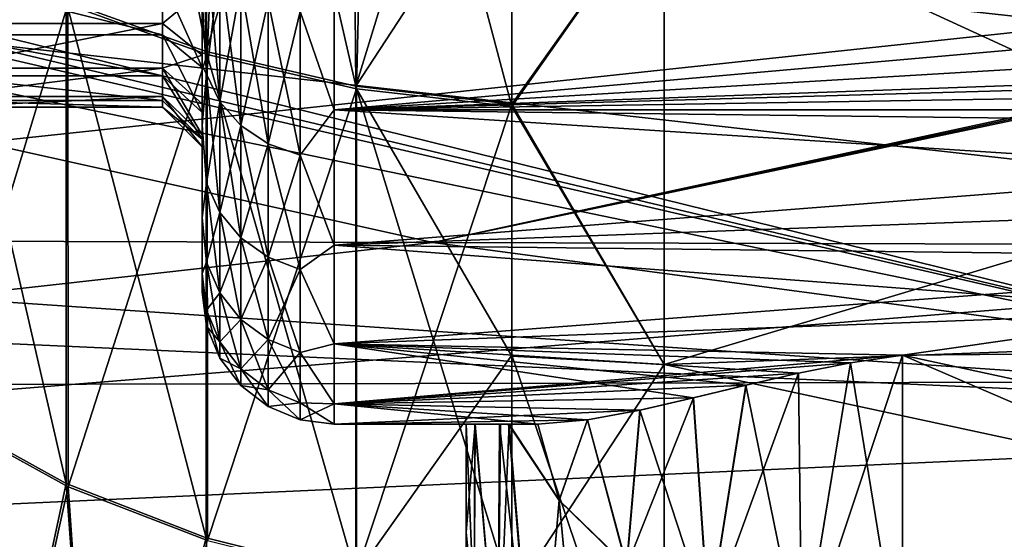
# Model space of a CAD drawing. Header units: metres. Extents: x -31 to 116, y -82 to 82.
# Tile 202 of 256: x -4.88 to 2.58, y -38.87 to -34.94. Entities that reach past the tile are written whole.
import ezdxf

# ---------------------------------------------------------------- set-up
doc = ezdxf.new("R2010")
doc.units = ezdxf.units.M
doc.layers.add('solid_80000000GA_10_1', color=7, linetype='CONTINUOUS')

msp = doc.modelspace()

# ---------------------------------------------------------------- linework, layer by layer
at = {"layer": 'solid_80000000GA_10_1'}
for points in [[(-15.115817, -25.28569, -5.203827), (-4.932014, -63.754135, -5.186461), (-4.043405, -63.447029, -5.248548)], [(-14.2, -25.336498, -5.247025), (-15.115817, -25.28569, -5.203827), (-4.043405, -63.447029, -5.248548)], [(-4.237373, -63.516899, 5.249361), (-14.709188, -25.31101, 5.240926), (-14.2, -25.336498, 5.247025)], [(-4.237373, -63.516899, 5.249361), (-4.887135, -63.739349, 5.193649), (-14.709188, -25.31101, 5.240926)], [(-3.592497, -63.278263, 5.215289), (-14.2, -25.336498, 5.247025), (-13.602382, -25.402636, 5.198022)], [(-3.592497, -63.278263, 5.215289), (-4.237373, -63.516899, 5.249361), (-14.2, -25.336498, 5.247025)], [(-14.2, -25.336498, -5.247025), (-4.043405, -63.447029, -5.248548), (-3.190397, -63.118511, -5.147477)], [(-13.655311, -25.393713, -5.204721), (-14.2, -25.336498, -5.247025), (-3.190397, -63.118511, -5.147477)], [(-13.037604, -25.530893, -5.09922), (-13.655311, -25.393713, -5.204721), (-3.190397, -63.118511, -5.147477)], [(-2.964308, -63.024097, 5.092755), (-13.602382, -25.402636, 5.198022), (-12.915688, -25.565849, 5.071377)], [(-2.964308, -63.024097, 5.092755), (-3.592497, -63.278263, 5.215289), (-13.602382, -25.402636, 5.198022)], [(-13.037604, -25.530893, -5.09922), (-3.190397, -63.118511, -5.147477), (-2.374493, -62.759918, -4.888916)], [(-12.327435, -25.766209, -4.904049), (-13.037604, -25.530893, -5.09922), (-2.374493, -62.759918, -4.888916)], [(-2.36405, -62.754951, 4.884449), (-12.915688, -25.565849, 5.071377), (-12.11904, -25.848278, 4.831406)], [(-2.36405, -62.754951, 4.884449), (-2.964308, -63.024097, 5.092755), (-12.915688, -25.565849, 5.071377)], [(-11.542784, -26.10084, -4.591586), (-12.327435, -25.766209, -4.904049), (-2.374493, -62.759918, -4.888916)], [(-1.802263, -62.471241, 4.594205), (-12.11904, -25.848278, 4.831406), (-11.255001, -26.239109, 4.44869)], [(-1.802263, -62.471241, 4.594205), (-2.36405, -62.754951, 4.884449), (-12.11904, -25.848278, 4.831406)], [(-11.542784, -26.10084, -4.591586), (-2.374493, -62.759918, -4.888916), (-1.636958, -62.380161, -4.487979)], [(-10.76293, -26.491352, -4.16375), (-11.542784, -26.10084, -4.591586), (-1.636958, -62.380161, -4.487979)], [(-1.28881, -62.173267, 4.226834), (-11.255001, -26.239109, 4.44869), (-10.436717, -26.668045, 3.942246)], [(-1.28881, -62.173267, 4.226834), (-1.802263, -62.471241, 4.594205), (-11.255001, -26.239109, 4.44869)], [(-10.76293, -26.491352, -4.16375), (-1.636958, -62.380161, -4.487979), (-0.982257, -61.969849, -3.946201)], [(-10.073257, -26.872604, -3.658596), (-10.76293, -26.491352, -4.16375), (-0.982257, -61.969849, -3.946201)], [(-0.832798, -61.86116, 3.787896), (-10.436717, -26.668045, 3.942246), (-9.750704, -27.060116, 3.366766)], [(-0.832798, -61.86116, 3.787896), (-1.28881, -62.173267, 4.226834), (-10.436717, -26.668045, 3.942246)], [(-10.073257, -26.872604, -3.658596), (-0.439484, -61.531879, -3.278738), (-9.508332, -27.204287, -3.116266)], [(-10.073257, -26.872604, -3.658596), (-0.982257, -61.969849, -3.946201), (-0.439484, -61.531879, -3.278738)], [(-0.442561, -61.534794, 3.283393), (-9.750704, -27.060116, 3.366766), (-9.214854, -27.382275, 2.765656)], [(-0.442561, -61.534794, 3.283393), (-0.832798, -61.86116, 3.787896), (-9.750704, -27.060116, 3.366766)], [(-0.036914, -61.075321, -2.516984), (-9.256079, -27.357077, -2.818626), (-9.508332, -27.204287, -3.116266)], [(-0.439484, -61.531879, -3.278738), (-0.036914, -61.075321, -2.516984), (-9.508332, -27.204287, -3.116266)], [(-0.036914, -61.075321, -2.516984), (-9.035298, -27.492895, -2.516984), (-9.256079, -27.357077, -2.818626)], [(-0.125883, -61.193806, 2.719572), (-9.214854, -27.382275, 2.765656), (-8.815616, -27.629824, 2.162234)], [(-0.125883, -61.193806, 2.719572), (-0.442561, -61.534794, 3.283393), (-9.214854, -27.382275, 2.765656)], [(0.118369, -60.821201, -2.073761), (-8.686381, -27.711149, -1.916149), (-9.035298, -27.492895, -2.516984)], [(0.118369, -60.821201, -2.073761), (-9.035298, -27.492895, -2.516984), (-0.036914, -61.075321, -2.516984)], [(0.098016, -60.859543, 2.141254), (-8.815616, -27.629824, 2.162234), (-8.533085, -27.808357, 1.566726)], [(0.098016, -60.859543, 2.141254), (-0.125883, -61.193806, 2.719572), (-8.815616, -27.629824, 2.162234)], [(0.262512, -60.444611, -1.400429), (-8.446557, -27.863533, -1.324931), (-8.686381, -27.711149, -1.916149)], [(0.209973, -60.614407, -1.706022), (0.262512, -60.444611, -1.400429), (-8.686381, -27.711149, -1.916149)], [(0.118369, -60.821201, -2.073761), (0.209973, -60.614407, -1.706022), (-8.686381, -27.711149, -1.916149)], [(0.274966, -60.390945, 1.303169), (-8.533085, -27.808357, 1.566726), (-8.349847, -27.925468, 0.981505)], [(0.216579, -60.596188, 1.67338), (0.098016, -60.859543, 2.141254), (-8.533085, -27.808357, 1.566726)], [(0.274966, -60.390945, 1.303169), (0.216579, -60.596188, 1.67338), (-8.533085, -27.808357, 1.566726)], [(0.308776, -60.088497, -0.746695), (-8.300277, -27.957335, -0.74353), (-8.446557, -27.863533, -1.324931)], [(0.30454, -60.185875, -0.927992), (0.308776, -60.088497, -0.746695), (-8.446557, -27.863533, -1.324931)], [(0.291009, -60.303665, -1.144297), (0.30454, -60.185875, -0.927992), (-8.446557, -27.863533, -1.324931)], [(0.262512, -60.444611, -1.400429), (0.291009, -60.303665, -1.144297), (-8.446557, -27.863533, -1.324931)], [(0.308246, -60.114761, 0.795914), (-8.349847, -27.925468, 0.981505), (-8.253585, -27.9874, 0.404528)], [(0.300204, -60.233345, 1.015459), (0.274966, -60.390945, 1.303169), (-8.349847, -27.925468, 0.981505)], [(0.308246, -60.114761, 0.795914), (0.300204, -60.233345, 1.015459), (-8.349847, -27.925468, 0.981505)], [(0.288753, -59.820297, -0.186045), (-8.237445, -27.99781, -0.168693), (-8.300277, -27.957335, -0.74353)], [(0.290743, -59.833084, -0.221743), (0.288753, -59.820297, -0.186045), (-8.300277, -27.957335, -0.74353)], [(0.294986, -59.862896, -0.295137), (0.290743, -59.833084, -0.221743), (-8.300277, -27.957335, -0.74353)], [(0.299473, -59.899887, -0.37684), (0.294986, -59.862896, -0.295137), (-8.300277, -27.957335, -0.74353)], [(0.303997, -59.947811, -0.475478), (0.299473, -59.899887, -0.37684), (-8.300277, -27.957335, -0.74353)], [(0.307677, -60.009861, -0.597236), (0.303997, -59.947811, -0.475478), (-8.300277, -27.957335, -0.74353)], [(0.308776, -60.088497, -0.746695), (0.307677, -60.009861, -0.597236), (-8.300277, -27.957335, -0.74353)], [(0.30026, -59.907253, 0.392433), (-8.253585, -27.9874, 0.404528), (-8.237445, -27.99781, -0.168693)], [(0.308111, -60.022118, 0.620805), (0.308246, -60.114761, 0.795914), (-8.253585, -27.9874, 0.404528)], [(0.30364, -59.943405, 0.466642), (0.308111, -60.022118, 0.620805), (-8.253585, -27.9874, 0.404528)], [(0.30026, -59.907253, 0.392433), (0.30364, -59.943405, 0.466642), (-8.253585, -27.9874, 0.404528)], [(0.296235, -59.872536, 0.317186), (0.30026, -59.907253, 0.392433), (-8.237445, -27.99781, -0.168693)], [(0.293254, -59.850292, 0.265393), (0.296235, -59.872536, 0.317186), (-8.237445, -27.99781, -0.168693)], [(0.290229, -59.829609, 0.212003), (0.293254, -59.850292, 0.265393), (-8.237445, -27.99781, -0.168693)], [(0.287233, -59.810951, 0.156916), (0.290229, -59.829609, 0.212003), (-8.237445, -27.99781, -0.168693)], [(0.285533, -59.80088, 0.120461), (0.287233, -59.810951, 0.156916), (-8.237445, -27.99781, -0.168693)], [(0.284129, -59.792816, 0.082672), (0.285533, -59.80088, 0.120461), (-8.237445, -27.99781, -0.168693)], [(0.283166, -59.787411, 0.043632), (0.284129, -59.792816, 0.082672), (-8.237445, -27.99781, -0.168693)], [(0.282783, -59.785282, 0.003692), (0.283166, -59.787411, 0.043632), (-8.237445, -27.99781, -0.168693)], [(0.283044, -59.786739, -0.036404), (0.282783, -59.785282, 0.003692), (-8.237445, -27.99781, -0.168693)], [(0.283917, -59.791615, -0.075673), (0.283044, -59.786739, -0.036404), (-8.237445, -27.99781, -0.168693)], [(0.285257, -59.799259, -0.113568), (0.283917, -59.791615, -0.075673), (-8.237445, -27.99781, -0.168693)], [(0.286903, -59.808956, -0.150187), (0.285257, -59.799259, -0.113568), (-8.237445, -27.99781, -0.168693)], [(0.288753, -59.820297, -0.186045), (0.286903, -59.808956, -0.150187), (-8.237445, -27.99781, -0.168693)], [(-4.515721, -34.819805, 38.457077), (-3.460422, -35.198578, 38.86499), (-4.271434, -30.995882, 41.947361)], [(-3.460422, -35.198578, 38.86499), (-3.284388, -31.296204, 42.323372), (-4.271434, -30.995882, 41.947361)], [(-3.46936, -35.17688, -38.879883), (-4.52804, -34.795551, -38.46891), (-3.536989, -31.209471, -42.256477)], [(-3.46936, -35.17688, -38.879883), (-3.536989, -31.209471, -42.256477), (-2.37068, -31.462328, -42.573303)], [(-3.460422, -35.198578, 38.86499), (-2.330204, -35.458687, 39.145111), (-3.284388, -31.296204, 42.323372)], [(-2.330204, -35.458687, 39.145111), (-2.237653, -31.503357, 42.582733), (-3.284388, -31.296204, 42.323372)], [(-2.334921, -35.438694, -39.162048), (-3.46936, -35.17688, -38.879883), (-2.37068, -31.462328, -42.573303)], [(-2.334921, -35.438694, -39.162048), (-2.37068, -31.462328, -42.573303), (-1.153668, -31.59239, -42.736267)], [(-2.330204, -35.458687, 39.145111), (-1.153668, -35.593552, 39.290348), (-2.237653, -31.503357, 42.582733)], [(-1.153668, -35.593552, 39.290348), (-1.153668, -33.635136, 41.042152), (-2.237653, -31.503357, 42.582733)], [(-2.334921, -35.438694, -39.162048), (-1.153668, -31.59239, -42.736267), (-1.153668, -33.629185, -41.047279)], [(-10.526022, -32.049675, 48.511665), (-31, -35.439476, 46.543457), (-3, -34.782406, 46.427238)], [(-29.5, -32.638508, 48.517162), (-1.452628, -34.758137, 46.41169), (-11.400091, -35.003899, 46.444225)], [(-10, -32.876621, -47.943977), (-11.400091, -35.003899, -46.444225), (-1.452628, -34.758137, -46.41169)], [(0, -33.947971, -40.904858), (7.241869, -33.415943, -40.863239), (7.241869, -35.381134, -39.107399)], [(7.241869, -35.381134, 39.107399), (7.241869, -33.415943, 40.863239), (0, -33.947971, 40.904858)], [(-2.334921, -35.438694, -39.162048), (-1.153668, -33.629185, -41.047279), (-1.153668, -35.57431, -39.308208)], [(-1.153668, -35.57431, -39.308208), (-1.153668, -33.629185, -41.047279), (0, -33.947971, -40.904858)], [(0, -33.947971, 40.904858), (-1.153668, -33.635136, 41.042152), (-1.153668, -35.593552, 39.290348)], [(-10.92837, -33.685806, -44.770519), (-1.452628, -34.758137, -46.41169), (-11.400091, -35.003899, -46.444225)], [(-10.92837, -33.685806, 44.770519), (-11.400091, -35.003899, 46.444225), (-1.452628, -34.758137, 46.41169)], [(-10, -34.063751, 50.000153), (5.595928, -37.675877, 47.434151), (5.595928, -33.960369, 50.161377)], [(-9.74174, -34.035763, -50.01952), (-9.500799, -33.953293, -50.075859), (5.595928, -37.675877, -47.434151)], [(-9.500799, -33.953293, -50.075859), (5.595928, -33.960369, -50.161377), (5.595928, -37.675877, -47.434151)], [(-1.153668, -35.57431, -39.308208), (0, -33.947971, -40.904858), (0, -37.547543, -37.547543)], [(0, -37.547543, 37.547543), (0, -33.947971, 40.904858), (-1.153668, -35.593552, 39.290348)], [(0, -33.947971, -40.904858), (7.241869, -35.381134, -39.107399), (7.241869, -37.279175, -37.279175)], [(0, -37.547543, -37.547543), (0, -33.947971, -40.904858), (7.241869, -37.279175, -37.279175)], [(7.241869, -35.381134, 39.107399), (0, -33.947971, 40.904858), (0, -37.547543, 37.547543)], [(-11.857142, -34.06332, -49.999401), (-10, -34.063751, -50.000153), (5.595928, -37.675877, -47.434151)], [(-11.857142, -37.711174, -47.308746), (-11.857142, -34.06332, -49.999401), (5.595928, -37.675877, -47.434151)], [(-10, -34.063751, 50.000153), (-11.857142, -37.711174, 47.308746), (5.595928, -37.675877, 47.434151)], [(-10, -34.063751, -50.000153), (-9.74174, -34.035763, -50.01952), (5.595928, -37.675877, -47.434151)], [(-5.483953, -34.30444, -37.939621), (-4.528472, -38.451118, -34.814316), (-5.484463, -37.921879, -34.322884)], [(-4.52804, -34.795551, -38.46891), (-4.528472, -38.451118, -34.814316), (-5.483953, -34.30444, -37.939621)], [(-12, -34.34156, -42.330925), (-1.752739, -36.623474, -44.961113), (8.5, -36.651878, -44.706783)], [(-12, -34.34156, -42.330925), (8.5, -36.651878, -44.706783), (8.5, -34.462162, -41.904076)], [(-12, -34.34156, -42.330925), (-12, -36.59473, -45.214851), (-1.752739, -36.623474, -44.961113)], [(-12, -34.34156, 42.330925), (8.509254, -34.403259, 41.828423), (-12, -36.59473, 45.214851)], [(-5.469395, -34.331955, 37.931694), (-5.468132, -37.949883, 34.314003), (-4.515721, -34.819805, 38.457077)], [(-3.465926, -34.312283, 31.68022), (-3.465926, -35.348499, 30.12941), (-3.5, -34.781982, 30.562044)], [(-3.465926, -35.348499, -30.12941), (-3.465926, -34.312283, -31.68022), (-3.5, -34.774456, -30.573751)], [(-3.365895, -35.557564, 30.250113), (-3.465926, -35.348499, 30.12941), (-3.465926, -34.312283, 31.68022)], [(-3.365895, -34.503803, 31.827179), (-3.365895, -35.557564, 30.250113), (-3.465926, -34.312283, 31.68022)], [(-3.365895, -34.503803, -31.827179), (-3.465926, -34.312283, -31.68022), (-3.465926, -35.348499, -30.12941)], [(-2.757807, -34.873482, 32.110844), (-2.5, -34.336243, 32.82291), (-2.5, -35.618801, 31.109612)], [(-2.757807, -34.873482, -32.110844), (-2.5, -35.618801, -31.109612), (-2.5, -34.336243, -32.82291)], [(9.042284, -35.617073, 31.112305), (-2.5, -35.618801, 31.109612), (-2.5, -34.336243, 32.82291)], [(9.204766, -35.428509, 31.398342), (9.042284, -35.617073, 31.112305), (-2.5, -34.336243, 32.82291)], [(9.294443, -35.281178, 31.612356), (9.204766, -35.428509, 31.398342), (-2.5, -34.336243, 32.82291)], [(9.339829, -35.190273, 31.740551), (9.294443, -35.281178, 31.612356), (-2.5, -34.336243, 32.82291)], [(9.451478, -34.894627, 32.138809), (9.339829, -35.190273, 31.740551), (-2.5, -34.336243, 32.82291)], [(-2.5, -34.336243, -32.82291), (-2.5, -35.618801, -31.109612), (9.534299, -34.552124, -32.568096)], [(8.509254, -34.403259, 41.828423), (-1.752739, -36.623474, 44.961113), (-12, -36.59473, 45.214851)], [(8.502323, -34.432541, 41.8661), (-1.752739, -36.623474, 44.961113), (8.509254, -34.403259, 41.828423)], [(8.502323, -34.432541, 41.8661), (8.5, -34.462162, 41.904076), (-1.752739, -36.623474, 44.961113)], [(-5.5, -34.96426, 20.619194), (-3.8, -34.96426, 20.619194), (-3.8, -34.519367, 20.147945)], [(-5.5, -34.519367, 20.147945), (-5.5, -34.96426, 20.619194), (-3.8, -34.519367, 20.147945)], [(-5.5, -34.96426, -24.380806), (-3.8, -34.96426, -24.380806), (-3.8, -34.519367, -24.852055)], [(-5.5, -34.519367, -24.852055), (-5.5, -34.96426, -24.380806), (-3.8, -34.519367, -24.852055)], [(-3.8, -34.519367, 20.147945), (-3.8, -34.96426, 20.619194), (-3.5, -34.715, 19.920553)], [(-3.8, -34.519367, -24.852055), (-3.8, -34.96426, -24.380806), (-3.5, -34.715, -25.079447)], [(-3.365895, -35.557564, -30.250113), (-3.365895, -34.503803, -31.827179), (-3.465926, -35.348499, -30.12941)], [(-3.206736, -35.737049, 30.353739), (-3.365895, -35.557564, 30.250113), (-3.365895, -34.503803, 31.827179)], [(-3.206736, -34.668224, 31.953344), (-3.206736, -35.737049, 30.353739), (-3.365895, -34.503803, 31.827179)], [(-3.206736, -34.668224, -31.953344), (-3.365895, -34.503803, -31.827179), (-3.365895, -35.557564, -30.250113)], [(8.5, -34.462162, 41.904076), (8.5, -36.651878, 44.706783), (-1.752739, -36.623474, 44.961113)], [(-2.5, -35.618801, -31.109612), (9.448356, -34.904922, -32.125397), (9.534299, -34.552124, -32.568096)], [(-5.5, -34.628086, 24.754162), (-3.8, -34.628086, 24.754162), (-3.8, -35.050251, 24.262447)], [(-5.5, -35.050251, 24.262447), (-5.5, -34.628086, 24.754162), (-3.8, -35.050251, 24.262447)], [(-5.5, -34.628086, -20.245838), (-3.8, -34.628086, -20.245838), (-3.8, -35.050251, -20.737553)], [(-5.5, -35.050251, -20.737553), (-5.5, -34.628086, -20.245838), (-3.8, -35.050251, -20.737553)], [(-3.8, -34.628086, 24.754162), (-3.5, -34.833714, 24.97258), (-3.5, -35.29689, 24.43321)], [(-3.8, -35.050251, 24.262447), (-3.8, -34.628086, 24.754162), (-3.5, -35.29689, 24.43321)], [(-3.8, -34.628086, -20.245838), (-3.5, -34.833714, -20.02742), (-3.5, -35.29689, -20.56679)], [(-3.8, -35.050251, -20.737553), (-3.8, -34.628086, -20.245838), (-3.5, -35.29689, -20.56679)], [(-3.206736, -35.737049, -30.353739), (-3.206736, -34.668224, -31.953344), (-3.365895, -35.557564, -30.250113)], [(-2.99932, -35.874695, 30.433208), (-3.206736, -35.737049, 30.353739), (-3.206736, -34.668224, 31.953344)], [(-2.99932, -34.794323, 32.050102), (-2.99932, -35.874695, 30.433208), (-3.206736, -34.668224, 31.953344)], [(-2.99932, -34.794323, -32.050102), (-3.206736, -34.668224, -31.953344), (-3.206736, -35.737049, -30.353739)], [(-3.8, -34.96426, 20.619194), (-3.5, -35.203133, 20.437695), (-3.5, -34.715, 19.920553)], [(-3.8, -34.96426, -24.380806), (-3.5, -35.203133, -24.562305), (-3.5, -34.715, -25.079447)], [(-3.5, -34.715, -25.079447), (-3.5, -35.203133, -24.562305), (-3.5, -34.774456, -30.573751)], [(-3.5, -34.833714, -20.02742), (-3.5, -34.715, 19.920553), (-3.5, -35.203133, 20.437695)], [(-31, -35.439476, 46.543457), (-8.000648, -34.905987, 46.443638), (-3, -34.782406, 46.427238)], [(-4.515721, -34.819805, 38.457077), (-5.468132, -37.949883, 34.314003), (-4.514653, -38.475124, 34.801357)], [(-4.52804, -34.795551, -38.46891), (-3.469673, -38.862053, -35.195892), (-4.528472, -38.451118, -34.814316)], [(-3.46936, -35.17688, -38.879883), (-3.469673, -38.862053, -35.195892), (-4.52804, -34.795551, -38.46891)], [(-4.515721, -34.819805, 38.457077), (-4.514653, -38.475124, 34.801357), (-3.460422, -35.198578, 38.86499)], [(-3.465926, -35.348499, -30.12941), (-3.5, -34.774456, -30.573751), (-3.5, -35.286175, -29.711914)], [(-3.5, -35.203133, -24.562305), (-3.5, -35.286175, -29.711914), (-3.5, -34.774456, -30.573751)], [(-3.465926, -35.348499, 30.12941), (-3.5, -35.738197, 28.808289), (-3.5, -34.781982, 30.562044)], [(-3.5, -34.833714, 24.97258), (-3.5, -34.781982, 30.562044), (-3.5, -35.738197, 28.808289)], [(-2.99932, -35.874695, -30.433208), (-2.99932, -34.794323, -32.050102), (-3.206736, -35.737049, -30.353739)], [(-2.99932, -34.794323, 32.050102), (-2.757807, -34.873482, 32.110844), (-2.757807, -35.961105, 30.483099)], [(-2.99932, -34.794323, 32.050102), (-2.757807, -35.961105, 30.483099), (-2.99932, -35.874695, 30.433208)], [(-2.99932, -35.874695, -30.433208), (-2.757807, -34.873482, -32.110844), (-2.99932, -34.794323, -32.050102)], [(-3.5, -35.29689, 24.43321), (-3.5, -34.833714, 24.97258), (-3.5, -35.738197, 28.808289)], [(-3.5, -35.29689, -20.56679), (-3.5, -34.833714, -20.02742), (-3.5, -35.203133, 20.437695)], [(-2.99932, -35.874695, -30.433208), (-2.757807, -35.961105, -30.483099), (-2.757807, -34.873482, -32.110844)], [(-2.757807, -35.961105, 30.483099), (-2.757807, -34.873482, 32.110844), (-2.5, -35.618801, 31.109612)], [(-2.757807, -34.873482, -32.110844), (-2.757807, -35.961105, -30.483099), (-2.5, -35.618801, -31.109612)], [(-2.5, -35.618801, -31.109612), (9.338359, -35.19347, -31.73609), (9.448356, -34.904922, -32.125397)], [(-5.5, -35.301449, 21.172642), (-3.8, -35.301449, 21.172642), (-3.8, -34.96426, 20.619194)], [(-5.5, -34.96426, 20.619194), (-5.5, -35.301449, 21.172642), (-3.8, -34.96426, 20.619194)], [(-5.5, -35.301449, -23.827358), (-3.8, -35.301449, -23.827358), (-3.8, -34.96426, -24.380806)], [(-5.5, -34.96426, -24.380806), (-5.5, -35.301449, -23.827358), (-3.8, -34.96426, -24.380806)], [(-3.8, -34.96426, 20.619194), (-3.8, -35.301449, 21.172642), (-3.5, -35.203133, 20.437695)], [(-3.8, -34.96426, -24.380806), (-3.8, -35.301449, -23.827358), (-3.5, -35.203133, -24.562305)], [(-5.5, -35.050251, 24.262447), (-3.8, -35.050251, 24.262447), (-3.8, -35.360954, 23.693707)], [(-5.5, -35.360954, 23.693707), (-5.5, -35.050251, 24.262447), (-3.8, -35.360954, 23.693707)], [(-5.5, -35.050251, -20.737553), (-3.8, -35.050251, -20.737553), (-3.8, -35.360954, -21.306293)], [(-5.5, -35.360954, -21.306293), (-5.5, -35.050251, -20.737553), (-3.8, -35.360954, -21.306293)], [(-3.8, -35.050251, 24.262447), (-3.5, -35.29689, 24.43321), (-3.5, -35.637741, 23.809364)], [(-3.8, -35.360954, 23.693707), (-3.8, -35.050251, 24.262447), (-3.5, -35.637741, 23.809364)], [(-3.8, -35.050251, -20.737553), (-3.5, -35.29689, -20.56679), (-3.5, -35.637741, -21.190636)], [(-3.8, -35.360954, -21.306293), (-3.8, -35.050251, -20.737553), (-3.5, -35.637741, -21.190636)], [(-3.460422, -35.198578, 38.86499), (-4.514653, -38.475124, 34.801357), (-3.459647, -38.882927, 35.179745)], [(-3.8, -35.301449, 21.172642), (-3.5, -35.572418, 21.043974), (-3.5, -35.203133, 20.437695)], [(-3.8, -35.301449, -23.827358), (-3.5, -35.572418, -23.956026), (-3.5, -35.203133, -24.562305)], [(-3.5, -35.203133, -24.562305), (-3.5, -35.572418, -23.956026), (-3.5, -35.286175, -29.711914)], [(-3.5, -35.29689, -20.56679), (-3.5, -35.203133, 20.437695), (-3.5, -35.572418, 21.043974)], [(-3.46936, -35.17688, -38.879883), (-2.335087, -39.144188, -35.457874), (-3.469673, -38.862053, -35.195892)], [(-2.334921, -35.438694, -39.162048), (-2.335087, -39.144188, -35.457874), (-3.46936, -35.17688, -38.879883)], [(-3.460422, -35.198578, 38.86499), (-3.459647, -38.882927, 35.179745), (-2.330204, -35.458687, 39.145111)], [(-2.5, -35.618801, -31.109612), (9.294472, -35.281094, -31.612474), (9.338359, -35.19347, -31.73609)], [(-5.5, -35.516205, 21.784101), (-3.8, -35.516205, 21.784101), (-3.8, -35.301449, 21.172642)], [(-5.5, -35.301449, 21.172642), (-5.5, -35.516205, 21.784101), (-3.8, -35.301449, 21.172642)], [(-5.5, -35.516205, -23.215899), (-3.8, -35.516205, -23.215899), (-3.8, -35.301449, -23.827358)], [(-5.5, -35.301449, -23.827358), (-5.5, -35.516205, -23.215899), (-3.8, -35.301449, -23.827358)], [(-3.8, -35.301449, 21.172642), (-3.5, -35.808044, 21.71463), (-3.5, -35.572418, 21.043974)], [(-3.8, -35.301449, 21.172642), (-3.8, -35.516205, 21.784101), (-3.5, -35.808044, 21.71463)], [(-3.8, -35.301449, -23.827358), (-3.5, -35.808044, -23.28537), (-3.5, -35.572418, -23.956026)], [(-3.8, -35.301449, -23.827358), (-3.8, -35.516205, -23.215899), (-3.5, -35.808044, -23.28537)], [(-3.465926, -35.348499, -30.12941), (-3.5, -35.286175, -29.711914), (-3.5, -35.734997, -28.815287)], [(-3.5, -35.572418, -23.956026), (-3.5, -35.734997, -28.815287), (-3.5, -35.286175, -29.711914)], [(-3.5, -35.637741, 23.809364), (-3.5, -35.29689, 24.43321), (-3.5, -35.738197, 28.808289)], [(-3.5, -35.637741, -21.190636), (-3.5, -35.29689, -20.56679), (-3.5, -35.572418, 21.043974)], [(-3.465926, -35.348499, 30.12941), (-3.465926, -36.173431, 28.456614), (-3.5, -35.738197, 28.808289)], [(-3.465926, -36.173431, -28.456614), (-3.465926, -35.348499, -30.12941), (-3.5, -35.734997, -28.815287)], [(-3.365895, -36.396461, 28.548996), (-3.465926, -36.173431, 28.456614), (-3.465926, -35.348499, 30.12941)], [(-3.365895, -35.557564, 30.250113), (-3.365895, -36.396461, 28.548996), (-3.465926, -35.348499, 30.12941)], [(-3.365895, -35.557564, -30.250113), (-3.465926, -35.348499, -30.12941), (-3.465926, -36.173431, -28.456614)], [(-2.5, -35.618801, -31.109612), (9.204894, -35.427719, -31.399515), (9.294472, -35.281094, -31.612474)], [(-5.5, -35.360954, 23.693707), (-3.8, -35.360954, 23.693707), (-3.8, -35.546623, 23.072796)], [(-5.5, -35.546623, 23.072796), (-5.5, -35.360954, 23.693707), (-3.8, -35.546623, 23.072796)], [(-5.5, -35.360954, -21.306293), (-3.8, -35.360954, -21.306293), (-3.8, -35.546623, -21.927204)], [(-5.5, -35.546623, -21.927204), (-5.5, -35.360954, -21.306293), (-3.8, -35.546623, -21.927204)], [(-3.8, -35.360954, 23.693707), (-3.5, -35.637741, 23.809364), (-3.5, -35.841629, 23.127199)], [(-3.8, -35.546623, 23.072796), (-3.8, -35.360954, 23.693707), (-3.5, -35.841629, 23.127199)], [(-3.8, -35.360954, -21.306293), (-3.5, -35.637741, -21.190636), (-3.5, -35.841629, -21.872801)], [(-3.8, -35.546623, -21.927204), (-3.8, -35.360954, -21.306293), (-3.5, -35.841629, -21.872801)], [(7.241869, -37.279175, 37.279175), (7.241869, -35.381134, 39.107399), (0, -37.547543, 37.547543)], [(-2.330204, -35.458687, 39.145111), (-3.459647, -38.882927, 35.179745), (-2.329795, -39.162975, 35.439594)], [(-2.5, -35.618801, -31.109612), (9.044375, -35.615055, -31.115438), (9.204894, -35.427719, -31.399515)], [(-2.334921, -35.438694, -39.162048), (-1.153668, -35.57431, -39.308208), (-2.335087, -39.144188, -35.457874)], [(-2.330204, -35.458687, 39.145111), (-2.329795, -39.162975, 35.439594), (-1.153668, -39.308186, 35.574333)], [(-1.153668, -37.485443, 37.4669), (-2.330204, -35.458687, 39.145111), (-1.153668, -39.308186, 35.574333)], [(-1.153668, -37.485443, 37.4669), (-1.153668, -35.593552, 39.290348), (-2.330204, -35.458687, 39.145111)], [(-5.5, -35.599136, 22.426851), (-3.8, -35.599136, 22.426851), (-3.8, -35.516205, 21.784101)], [(-5.5, -35.516205, 21.784101), (-5.5, -35.599136, 22.426851), (-3.8, -35.516205, 21.784101)], [(-5.5, -35.599136, -22.573149), (-3.8, -35.599136, -22.573149), (-3.8, -35.516205, -23.215899)], [(-5.5, -35.516205, -23.215899), (-5.5, -35.599136, -22.573149), (-3.8, -35.516205, -23.215899)], [(-5.5, -35.546623, 23.072796), (-3.8, -35.546623, 23.072796), (-3.8, -35.599136, 22.426851)], [(-5.5, -35.599136, 22.426851), (-5.5, -35.546623, 23.072796), (-3.8, -35.599136, 22.426851)], [(-5.5, -35.546623, -21.927204), (-3.8, -35.546623, -21.927204), (-3.8, -35.599136, -22.573149)], [(-5.5, -35.599136, -22.573149), (-5.5, -35.546623, -21.927204), (-3.8, -35.599136, -22.573149)], [(-3.8, -35.516205, 21.784101), (-3.5, -35.899025, 22.419247), (-3.5, -35.808044, 21.71463)], [(-3.8, -35.516205, 21.784101), (-3.8, -35.599136, 22.426851), (-3.5, -35.899025, 22.419247)], [(-3.8, -35.516205, -23.215899), (-3.5, -35.899025, -22.580753), (-3.5, -35.808044, -23.28537)], [(-3.8, -35.516205, -23.215899), (-3.8, -35.599136, -22.573149), (-3.5, -35.899025, -22.580753)], [(-3.8, -35.599136, 22.426851), (-3.8, -35.546623, 23.072796), (-3.5, -35.841629, 23.127199)], [(-3.8, -35.599136, -22.573149), (-3.8, -35.546623, -21.927204), (-3.5, -35.841629, -21.872801)], [(-3.5, -35.572418, -23.956026), (-3.5, -35.808044, -23.28537), (-3.5, -35.734997, -28.815287)], [(-3.5, -35.637741, -21.190636), (-3.5, -35.572418, 21.043974), (-3.5, -35.808044, 21.71463)], [(-3.365895, -36.396461, -28.548996), (-3.365895, -35.557564, -30.250113), (-3.465926, -36.173431, -28.456614)], [(-3.206736, -36.587936, 28.628307), (-3.365895, -36.396461, 28.548996), (-3.365895, -35.557564, 30.250113)], [(-3.206736, -35.737049, 30.353739), (-3.206736, -36.587936, 28.628307), (-3.365895, -35.557564, 30.250113)], [(-3.206736, -35.737049, -30.353739), (-3.365895, -35.557564, -30.250113), (-3.365895, -36.396461, -28.548996)], [(-2.335087, -39.144188, -35.457874), (-1.153668, -35.57431, -39.308208), (-1.153668, -37.476173, -37.476173)], [(-1.153668, -37.476173, -37.476173), (-1.153668, -35.57431, -39.308208), (0, -37.547543, -37.547543)], [(-3.8, -35.599136, 22.426851), (-3.5, -35.841629, 23.127199), (-3.5, -35.899025, 22.419247)], [(-3.8, -35.599136, -22.573149), (-3.5, -35.841629, -21.872801), (-3.5, -35.899025, -22.580753)], [(-3.5, -35.841629, 23.127199), (-3.5, -35.637741, 23.809364), (-3.5, -35.738197, 28.808289)], [(-3.5, -35.841629, -21.872801), (-3.5, -35.637741, -21.190636), (-3.5, -35.808044, 21.71463)], [(-2.757807, -35.961105, 30.483099), (-2.5, -35.618801, 31.109612), (-2.5, -36.644482, 29.231226)], [(-2.757807, -35.961105, -30.483099), (-2.5, -36.644482, -29.231226), (-2.5, -35.618801, -31.109612)], [(-2.5, -35.618801, -31.109612), (8.847297, -35.756081, -30.89192), (9.044375, -35.615055, -31.115438)], [(9.042284, -35.617073, 31.112305), (8.847297, -35.756081, 30.89192), (-2.5, -35.618801, 31.109612)], [(-2.5, -35.618801, 31.109612), (8.847297, -35.756081, 30.89192), (7.643173, -36.273251, 29.987188)], [(-2.5, -36.644482, 29.231226), (-2.5, -35.618801, 31.109612), (7.643173, -36.273251, 29.987188)], [(-2.5, -35.618801, -31.109612), (-2.5, -36.644482, -29.231226), (8.847297, -35.756081, -30.89192)], [(0, -37.547543, 37.547543), (-1.153668, -35.593552, 39.290348), (-1.153668, -37.485443, 37.4669)], [(-3.465926, -36.173431, -28.456614), (-3.5, -35.734997, -28.815287), (-3.5, -36.432983, -26.943958)], [(-3.5, -35.899025, -22.580753), (-3.5, -36.432983, -26.943958), (-3.5, -35.734997, -28.815287)], [(-3.5, -35.808044, -23.28537), (-3.5, -35.899025, -22.580753), (-3.5, -35.734997, -28.815287)], [(-3.465926, -36.173431, 28.456614), (-3.5, -36.433601, 26.941833), (-3.5, -35.738197, 28.808289)], [(-3.5, -35.841629, 23.127199), (-3.5, -35.738197, 28.808289), (-3.5, -36.433601, 26.941833)], [(-3.206736, -36.587936, -28.628307), (-3.206736, -35.737049, -30.353739), (-3.365895, -36.396461, -28.548996)], [(-2.99932, -36.734779, 28.689133), (-3.206736, -36.587936, 28.628307), (-3.206736, -35.737049, 30.353739)], [(-2.99932, -35.874695, 30.433208), (-2.99932, -36.734779, 28.689133), (-3.206736, -35.737049, 30.353739)], [(-2.99932, -35.874695, -30.433208), (-3.206736, -35.737049, -30.353739), (-3.206736, -36.587936, -28.628307)], [(-2.5, -36.644482, -29.231226), (7.64447, -36.272789, -29.98807), (8.847297, -35.756081, -30.89192)], [(-3.5, -35.841629, -21.872801), (-3.5, -35.808044, 21.71463), (-3.5, -35.899025, 22.419247)], [(-3.5, -35.899025, 22.419247), (-3.5, -35.841629, 23.127199), (-3.5, -36.433601, 26.941833)], [(-3.5, -35.899025, -22.580753), (-3.5, -35.841629, -21.872801), (-3.5, -35.899025, 22.419247)], [(-2.99932, -36.734779, -28.689133), (-2.99932, -35.874695, -30.433208), (-3.206736, -36.587936, -28.628307)], [(-2.99932, -35.874695, 30.433208), (-2.757807, -35.961105, 30.483099), (-2.757807, -36.826962, 28.727316)], [(-2.99932, -35.874695, 30.433208), (-2.757807, -36.826962, 28.727316), (-2.99932, -36.734779, 28.689133)], [(-2.99932, -36.734779, -28.689133), (-2.757807, -35.961105, -30.483099), (-2.99932, -35.874695, -30.433208)], [(-3.5, -35.899025, -22.580753), (-3.5, -36.433601, 26.941833), (-3.5, -36.432983, -26.943958)], [(-3.5, -35.899025, -22.580753), (-3.5, -35.899025, 22.419247), (-3.5, -36.433601, 26.941833)], [(-2.99932, -36.734779, -28.689133), (-2.757807, -36.826962, -28.727316), (-2.757807, -35.961105, -30.483099)], [(-2.757807, -36.826962, 28.727316), (-2.757807, -35.961105, 30.483099), (-2.5, -36.644482, 29.231226)], [(-2.757807, -35.961105, -30.483099), (-2.757807, -36.826962, -28.727316), (-2.5, -36.644482, -29.231226)], [(-3.465926, -36.173431, 28.456614), (-3.465926, -36.772961, 26.690454), (-3.5, -36.433601, 26.941833)], [(-3.465926, -36.772961, -26.690454), (-3.465926, -36.173431, -28.456614), (-3.5, -36.432983, -26.943958)], [(-3.365895, -37.006142, 26.752935), (-3.465926, -36.772961, 26.690454), (-3.465926, -36.173431, 28.456614)], [(-3.365895, -36.396461, 28.548996), (-3.365895, -37.006142, 26.752935), (-3.465926, -36.173431, 28.456614)], [(-3.365895, -36.396461, -28.548996), (-3.465926, -36.173431, -28.456614), (-3.465926, -36.772961, -26.690454)], [(-29.5, -36.287064, 45.852333), (-12, -36.59473, 45.214851), (8.5, -37.995903, 43.570267)], [(-29.5, -39.718975, 42.913754), (-29.5, -36.287064, 45.852333), (8.5, -37.995903, 43.570267)], [(-2.5, -36.644482, -29.231226), (6.066401, -36.742348, -29.01231), (7.64447, -36.272789, -29.98807)], [(-2.5, -36.644482, 29.231226), (7.643173, -36.273251, 29.987188), (6.064555, -36.742809, 29.011253)], [(-3.365895, -37.006142, -26.752935), (-3.365895, -36.396461, -28.548996), (-3.465926, -36.772961, -26.690454)], [(-3.206736, -37.206333, 26.806576), (-3.365895, -37.006142, 26.752935), (-3.365895, -36.396461, 28.548996)], [(-3.206736, -36.587936, 28.628307), (-3.206736, -37.206333, 26.806576), (-3.365895, -36.396461, 28.548996)], [(-3.206736, -36.587936, -28.628307), (-3.365895, -36.396461, -28.548996), (-3.365895, -37.006142, -26.752935)], [(-3.5, -36.432983, -26.943958), (-3.5, -36.433601, 26.941833), (-3.5, -36.857368, 24.993145)], [(-3.5, -36.432983, -26.943958), (-3.5, -36.857368, 24.993145), (-3.5, -36.857479, -24.992325)], [(-3.465926, -36.772961, -26.690454), (-3.5, -36.432983, -26.943958), (-3.5, -36.857479, -24.992325)], [(-3.465926, -36.772961, 26.690454), (-3.5, -36.857368, 24.993145), (-3.5, -36.433601, 26.941833)], [(-1.752739, -36.623474, -44.961113), (-12, -36.59473, -45.214851), (-29.5, -39.718975, -42.913754)], [(8.5, -37.995903, 43.570267), (-12, -36.59473, 45.214851), (-1.752739, -36.623474, 44.961113)], [(-3.206736, -37.206333, -26.806576), (-3.206736, -36.587936, -28.628307), (-3.365895, -37.006142, -26.752935)], [(-2.99932, -37.359856, 26.847712), (-3.206736, -37.206333, 26.806576), (-3.206736, -36.587936, 28.628307)], [(-2.99932, -36.734779, 28.689133), (-2.99932, -37.359856, 26.847712), (-3.206736, -36.587936, 28.628307)], [(-2.99932, -36.734779, -28.689133), (-3.206736, -36.587936, -28.628307), (-3.206736, -37.206333, -26.806576)], [(-1.752739, -36.623474, -44.961113), (-29.5, -39.718975, -42.913754), (8.5, -36.651878, -44.706783)], [(-29.5, -39.718975, -42.913754), (8.5, -37.995903, -43.570263), (8.5, -36.651878, -44.706783)], [(-2.757807, -36.826962, 28.727316), (-2.5, -36.644482, 29.231226), (-2.5, -37.392395, 27.225988)], [(-2.757807, -36.826962, -28.727316), (-2.5, -37.392395, -27.225988), (-2.5, -36.644482, -29.231226)], [(-2.5, -36.644482, 29.231226), (6.064555, -36.742809, 29.011253), (4.115812, -37.147633, 27.984426)], [(-2.5, -37.392395, 27.225988), (-2.5, -36.644482, 29.231226), (4.115812, -37.147633, 27.984426)], [(-2.5, -36.644482, -29.231226), (-2.5, -37.392395, -27.225988), (6.066401, -36.742348, -29.01231)], [(-1.752739, -36.623474, 44.961113), (8.5, -36.651878, 44.706783), (8.5, -37.995903, 43.570267)], [(-2.99932, -37.359856, -26.847712), (-2.99932, -36.734779, -28.689133), (-3.206736, -37.206333, -26.806576)], [(-2.99932, -36.734779, 28.689133), (-2.757807, -36.826962, 28.727316), (-2.757807, -37.456234, 26.873537)], [(-2.99932, -36.734779, 28.689133), (-2.757807, -37.456234, 26.873537), (-2.99932, -37.359856, 26.847712)], [(-2.99932, -37.359856, -26.847712), (-2.757807, -36.826962, -28.727316), (-2.99932, -36.734779, -28.689133)], [(-2.5, -37.392395, -27.225988), (4.117251, -37.147377, -27.985153), (6.066401, -36.742348, -29.01231)], [(-3.465926, -36.772961, 26.690454), (-3.465926, -37.136833, 24.861149), (-3.5, -36.857368, 24.993145)], [(-3.465926, -37.136833, -24.861149), (-3.465926, -36.772961, -26.690454), (-3.5, -36.857479, -24.992325)], [(-3.365895, -37.376175, 24.89266), (-3.465926, -37.136833, 24.861149), (-3.465926, -36.772961, 26.690454)], [(-3.365895, -37.006142, 26.752935), (-3.365895, -37.376175, 24.89266), (-3.465926, -36.772961, 26.690454)], [(-3.365895, -37.006142, -26.752935), (-3.465926, -36.772961, -26.690454), (-3.465926, -37.136833, -24.861149)], [(-2.99932, -37.359856, -26.847712), (-2.757807, -37.456234, -26.873537), (-2.757807, -36.826962, -28.727316)], [(-2.757807, -37.456234, 26.873537), (-2.757807, -36.826962, 28.727316), (-2.5, -37.392395, 27.225988)], [(-2.757807, -36.826962, -28.727316), (-2.757807, -37.456234, -26.873537), (-2.5, -37.392395, -27.225988)], [(-3.5, -36.857368, 24.993145), (-3.465926, -37.25882, 23), (-3.5, -37, 23)], [(-3.465926, -37.136833, 24.861149), (-3.465926, -37.25882, 23), (-3.5, -36.857368, 24.993145)], [(-3.5, -36.857479, -24.992325), (-3.5, -36.857368, 24.993145), (-3.5, -37, 23)], [(-3.5, -36.857479, -24.992325), (-3.5, -37, 23), (-3.5, -37, -23)], [(-3.465926, -37.136833, -24.861149), (-3.5, -36.857479, -24.992325), (-3.5, -37, -23)], [(-3.5, -37, -23), (-3.5, -37, 23), (-3.465926, -37.25882, 23)], [(-3.465926, -37.25882, -23), (-3.5, -37, -23), (-3.465926, -37.25882, 23)], [(-3.465926, -37.136833, -24.861149), (-3.5, -37, -23), (-3.465926, -37.25882, -23)], [(-3.365895, -37.376175, -24.89266), (-3.365895, -37.006142, -26.752935), (-3.465926, -37.136833, -24.861149)], [(-3.206736, -37.581654, 24.91971), (-3.365895, -37.376175, 24.89266), (-3.365895, -37.006142, 26.752935)], [(-3.206736, -37.206333, 26.806576), (-3.206736, -37.581654, 24.91971), (-3.365895, -37.006142, 26.752935)], [(-3.206736, -37.206333, -26.806576), (-3.365895, -37.006142, -26.752935), (-3.365895, -37.376175, -24.89266)], [(-3.465926, -37.136833, 24.861149), (-3.365895, -37.500225, 23), (-3.465926, -37.25882, 23)], [(-3.365895, -37.376175, 24.89266), (-3.365895, -37.500225, 23), (-3.465926, -37.136833, 24.861149)], [(-3.365895, -37.376175, -24.89266), (-3.465926, -37.136833, -24.861149), (-3.465926, -37.25882, -23)], [(-3.206736, -37.581654, -24.91971), (-3.206736, -37.206333, -26.806576), (-3.365895, -37.376175, -24.89266)], [(-2.99932, -37.739235, 24.940456), (-3.206736, -37.581654, 24.91971), (-3.206736, -37.206333, 26.806576)], [(-2.99932, -37.359856, 26.847712), (-2.99932, -37.739235, 24.940456), (-3.206736, -37.206333, 26.806576)], [(-2.99932, -37.359856, -26.847712), (-3.206736, -37.206333, -26.806576), (-3.206736, -37.581654, -24.91971)], [(-2.5, -37.392395, -27.225988), (1.805407, -37.478523, -26.920757), (4.117251, -37.147377, -27.985153)], [(-2.5, -37.392395, 27.225988), (4.115812, -37.147633, 27.984426), (1.805407, -37.478523, 26.920757)], [(8.847297, -37.417683, -28.969402), (4.117251, -37.147377, -27.985153), (1.805407, -37.478523, -26.920757)], [(4.115812, -37.147633, 27.984426), (8.847297, -39.002678, 26.983252), (1.805407, -37.478523, 26.920757)], [(-3.465926, -37.25882, -23), (-3.465926, -37.25882, 23), (-3.365895, -37.500225, 23)], [(-3.365895, -37.500225, -23), (-3.465926, -37.25882, -23), (-3.365895, -37.500225, 23)], [(-3.365895, -37.376175, -24.89266), (-3.465926, -37.25882, -23), (-3.365895, -37.500225, -23)], [(0, -37.547543, -37.547543), (7.241869, -37.279175, -37.279175), (7.241869, -39.107399, -35.381134)], [(7.241869, -37.279175, 37.279175), (0, -37.547543, 37.547543), (0, -40.904858, 33.947971)], [(7.241869, -39.107399, 35.381134), (7.241869, -37.279175, 37.279175), (0, -40.904858, 33.947971)], [(-2.99932, -37.739235, -24.940456), (-2.99932, -37.359856, -26.847712), (-3.206736, -37.581654, -24.91971)], [(-2.99932, -37.359856, 26.847712), (-2.757807, -37.456234, 26.873537), (-2.757807, -37.838158, 24.95348)], [(-2.99932, -37.359856, 26.847712), (-2.757807, -37.838158, 24.95348), (-2.99932, -37.739235, 24.940456)], [(-2.99932, -37.739235, -24.940456), (-2.757807, -37.456234, -26.873537), (-2.99932, -37.359856, -26.847712)], [(-3.365895, -37.376175, 24.89266), (-3.206736, -37.707478, 23), (-3.365895, -37.500225, 23)], [(-3.206736, -37.581654, 24.91971), (-3.206736, -37.707478, 23), (-3.365895, -37.376175, 24.89266)], [(-3.206736, -37.581654, -24.91971), (-3.365895, -37.376175, -24.89266), (-3.365895, -37.500225, -23)], [(-2.757807, -37.456234, 26.873537), (-2.5, -37.392395, 27.225988), (-2.5, -37.847321, 25.134722)], [(-2.757807, -37.456234, -26.873537), (-2.5, -37.847321, -25.134722), (-2.5, -37.392395, -27.225988)], [(1.412805, -37.535877, 26.702467), (-2.5, -37.392395, 27.225988), (1.805407, -37.478523, 26.920757)], [(0.221739, -37.8009, 25.435843), (-2.5, -37.847321, 25.134722), (-2.5, -37.392395, 27.225988)], [(0.620964, -37.703819, 25.966089), (0.221739, -37.8009, 25.435843), (-2.5, -37.392395, 27.225988)], [(1.018526, -37.612827, 26.386044), (0.620964, -37.703819, 25.966089), (-2.5, -37.392395, 27.225988)], [(1.412805, -37.535877, 26.702467), (1.018526, -37.612827, 26.386044), (-2.5, -37.392395, 27.225988)], [(-2.5, -37.392395, -27.225988), (-2.5, -37.847321, -25.134722), (1.805407, -37.478523, -26.920757)], [(8.847297, -39.002678, -26.983252), (8.847297, -37.417683, -28.969402), (1.805407, -37.478523, -26.920757)], [(-3.365895, -37.500225, -23), (-3.365895, -37.500225, 23), (-3.206736, -37.707478, 23)], [(-3.206736, -37.707478, -23), (-3.365895, -37.500225, -23), (-3.206736, -37.707478, 23)], [(-3.206736, -37.581654, -24.91971), (-3.365895, -37.500225, -23), (-3.206736, -37.707478, -23)], [(-2.99932, -37.739235, -24.940456), (-2.757807, -37.838158, -24.95348), (-2.757807, -37.456234, -26.873537)], [(-2.757807, -37.838158, 24.95348), (-2.757807, -37.456234, 26.873537), (-2.5, -37.847321, 25.134722)], [(-2.757807, -37.456234, -26.873537), (-2.757807, -37.838158, -24.95348), (-2.5, -37.847321, -25.134722)], [(-2.5, -37.847321, -25.134722), (1.412489, -37.535934, -26.702244), (1.805407, -37.478523, -26.920757)], [(-2.335087, -39.144188, -35.457874), (-1.153668, -37.476173, -37.476173), (-1.153668, -39.290329, -35.593575)], [(-1.153668, -37.476173, -37.476173), (0, -37.547543, -37.547543), (0, -40.904858, -33.947971)], [(-1.153668, -39.290329, -35.593575), (-1.153668, -37.476173, -37.476173), (0, -40.904858, -33.947971)], [(0, -37.547543, 37.547543), (-1.153668, -37.485443, 37.4669), (-1.153668, -39.308186, 35.574333)], [(1.043356, -39.775932, 23.441881), (1.805407, -37.478523, 26.920757), (1.805407, -39.952202, 23.56303)], [(1.043356, -39.775932, 23.441881), (1.412805, -37.535877, 26.702467), (1.805407, -37.478523, 26.920757)], [(1.412489, -37.535934, -26.702244), (1.805407, -39.956936, -23.556141), (1.805407, -37.478523, -26.920757)], [(8.847297, -40.508633, 24.936522), (1.805407, -39.952202, 23.56303), (1.805407, -37.478523, 26.920757)], [(8.847297, -39.002678, 26.983252), (8.847297, -40.508633, 24.936522), (1.805407, -37.478523, 26.920757)], [(8.847297, -39.002678, -26.983252), (1.805407, -37.478523, -26.920757), (1.805407, -39.956936, -23.556141)], [(-3.206736, -37.581654, 24.91971), (-2.99932, -37.866417, 23), (-3.206736, -37.707478, 23)], [(-2.99932, -37.739235, 24.940456), (-2.99932, -37.866417, 23), (-3.206736, -37.581654, 24.91971)], [(-2.99932, -37.739235, -24.940456), (-3.206736, -37.581654, -24.91971), (-3.206736, -37.707478, -23)], [(-2.5, -37.847321, -25.134722), (1.017604, -37.613026, -26.385189), (1.412489, -37.535934, -26.702244)], [(0, -40.904858, 33.947971), (0, -37.547543, 37.547543), (-1.153668, -39.308186, 35.574333)], [(0, -40.904858, -33.947971), (0, -37.547543, -37.547543), (7.241869, -39.107399, -35.381134)], [(1.412489, -37.535934, -26.702244), (1.017604, -37.613026, -26.385189), (1.042329, -39.780319, -23.434788)], [(1.043356, -39.775932, 23.441881), (1.018526, -37.612827, 26.386044), (1.412805, -37.535877, 26.702467)], [(1.412489, -37.535934, -26.702244), (1.042329, -39.780319, -23.434788), (1.805407, -39.956936, -23.556141)], [(-2.5, -37.847321, -25.134722), (0.619497, -37.704163, -25.964396), (1.017604, -37.613026, -26.385189)], [(0.338339, -39.479454, 23.238113), (0.620964, -37.703819, 25.966089), (1.018526, -37.612827, 26.386044)], [(0.338339, -39.479454, 23.238113), (1.018526, -37.612827, 26.386044), (1.043356, -39.775932, 23.441881)], [(1.017604, -37.613026, -26.385189), (0.619497, -37.704163, -25.964396), (1.042329, -39.780319, -23.434788)], [(-11.857142, -37.711174, -47.308746), (5.595928, -37.675877, -47.434151), (5.595928, -41.173279, -44.432323)], [(-11.857142, -37.711174, 47.308746), (5.595928, -41.173279, 44.432323), (5.595928, -37.675877, 47.434151)], [(-11.857142, -41.147339, -44.352528), (-11.857142, -37.711174, -47.308746), (5.595928, -41.173279, -44.432323)], [(-11.857142, -37.711174, 47.308746), (-11.857142, -41.147339, 44.352528), (5.595928, -41.173279, 44.432323)], [(-3.206736, -37.707478, -23), (-3.206736, -37.707478, 23), (-2.99932, -37.866417, 23)], [(-2.99932, -37.866417, -23), (-3.206736, -37.707478, -23), (-2.99932, -37.866417, 23)], [(-2.99932, -37.739235, -24.940456), (-3.206736, -37.707478, -23), (-2.99932, -37.866417, -23)], [(-2.99932, -37.739235, 24.940456), (-2.757807, -37.966198, 23), (-2.99932, -37.866417, 23)], [(-2.99932, -37.739235, 24.940456), (-2.757807, -37.838158, 24.95348), (-2.757807, -37.966198, 23)], [(-2.99932, -37.739235, -24.940456), (-2.99932, -37.866417, -23), (-2.757807, -37.838158, -24.95348)], [(-2.5, -37.847321, -25.134722), (0.220098, -37.8013, -25.433409), (0.619497, -37.704163, -25.964396)], [(0.619497, -37.704163, -25.964396), (0.220098, -37.8013, -25.433409), (0.336483, -39.483166, -23.230612)], [(0.338339, -39.479454, 23.238113), (0.221739, -37.8009, 25.435843), (0.620964, -37.703819, 25.966089)], [(0.619497, -37.704163, -25.964396), (0.336483, -39.483166, -23.230612), (1.042329, -39.780319, -23.434788)], [(0.221739, -37.8009, 25.435843), (-0.181039, -37.894321, 24.777416), (-2.5, -37.847321, 25.134722)], [(-2.5, -37.847321, -25.134722), (-0.18259, -37.894634, -24.774778), (0.220098, -37.8013, -25.433409)], [(-0.28204, -39.074375, 22.959705), (-0.181039, -37.894321, 24.777416), (0.221739, -37.8009, 25.435843)], [(-0.28204, -39.074375, 22.959705), (0.221739, -37.8009, 25.435843), (0.338339, -39.479454, 23.238113)], [(0.220098, -37.8013, -25.433409), (-0.18259, -37.894634, -24.774778), (0.336483, -39.483166, -23.230612)], [(-2.757807, -37.838158, -24.95348), (-2.99932, -37.866417, -23), (-2.757807, -37.966198, -23)], [(-2.99932, -37.866417, -23), (-2.99932, -37.866417, 23), (-2.757807, -37.966198, 23)], [(-2.757807, -37.966198, -23), (-2.99932, -37.866417, -23), (-2.757807, -37.966198, 23)], [(-2.757807, -37.838158, 24.95348), (-2.5, -37.847321, 25.134722), (-2.5, -38, 23)], [(-2.757807, -37.838158, 24.95348), (-2.5, -38, 23), (-2.757807, -37.966198, 23)], [(-2.757807, -37.838158, -24.95348), (-2.757807, -37.966198, -23), (-2.5, -37.847321, -25.134722)], [(-2.5, -37.847321, -25.134722), (-2.757807, -37.966198, -23), (-2.5, -38, -23)], [(-0.955508, -38, 23), (-2.5, -38, 23), (-2.5, -37.847321, 25.134722)], [(-0.579796, -37.968483, 23.971861), (-0.955508, -38, 23), (-2.5, -37.847321, 25.134722)], [(-0.181039, -37.894321, 24.777416), (-0.579796, -37.968483, 23.971861), (-2.5, -37.847321, 25.134722)], [(-2.5, -37.847321, -25.134722), (-2.5, -38, -23), (-0.18259, -37.894634, -24.774778)], [(-5.484463, -37.921879, -34.322884), (-4.528472, -38.451118, -34.814316), (-5.17763, -41.462746, -30.608854)], [(-4.514653, -38.475124, 34.801357), (-5.468132, -37.949883, 34.314003), (-5.177268, -41.478977, 30.588987)], [(-2.5, -38, -23), (-0.581014, -37.968605, -23.969986), (-0.18259, -37.894634, -24.774778)], [(-0.18259, -37.894634, -24.774778), (-0.581014, -37.968605, -23.969986), (-0.284417, -39.077133, -22.951628)], [(-0.28204, -39.074375, 22.959705), (-0.579796, -37.968483, 23.971861), (-0.181039, -37.894321, 24.777416)], [(-0.18259, -37.894634, -24.774778), (-0.284417, -39.077133, -22.951628), (0.336483, -39.483166, -23.230612)], [(-29.5, -39.718975, -42.913754), (8.5, -39.30471, -42.393353), (8.5, -37.995903, -43.570263)], [(-29.5, -39.718975, 42.913754), (8.5, -37.995903, 43.570267), (8.5, -39.30471, 42.393353)], [(-2.757807, -37.966198, -23), (-2.5, -38, 23), (-2.5, -38, -23)], [(-2.757807, -37.966198, -23), (-2.757807, -37.966198, 23), (-2.5, -38, 23)], [(-2.5, -38, -23), (-0.955508, -38, -23), (-0.581014, -37.968605, -23.969986)], [(-1.174501, -38, 22.239311), (-2.5, -38, 23), (-0.955508, -38, 23)], [(-1.5, -38, 19.366838), (-1.5, -38, -19.366838), (-2.5, -38, 23)], [(-2.5, -38, -23), (-2.5, -38, 23), (-1.5, -38, -19.366838)], [(-1.430744, -38, 20.736383), (-1.5, -38, 19.366838), (-2.5, -38, 23)], [(-1.240144, -38, 21.951359), (-1.430744, -38, 20.736383), (-2.5, -38, 23)], [(-1.174501, -38, 22.239311), (-1.240144, -38, 21.951359), (-2.5, -38, 23)], [(-2.5, -38, -23), (-1.5, -38, -19.366838), (-1.433614, -38, -20.708506)], [(-2.5, -38, -23), (-1.433614, -38, -20.708506), (-1.246154, -38, -21.923986)], [(-2.5, -38, -23), (-1.246154, -38, -21.923986), (-1.177538, -38, -22.227537)], [(-2.5, -38, -23), (-1.177538, -38, -22.227537), (-0.955508, -38, -23)], [(-1.5, -38, 19.366838), (-1.5, -42.375572, -11.039096), (-1.5, -40.717613, -14.582444)], [(-1.5, -42.375572, 11.039096), (-1.5, -42.375572, -11.039096), (-1.5, -38, 19.366838)], [(-1.5, -38, 19.366838), (-1.5, -40.717613, -14.582444), (-1.5, -40.352184, -15.289345)], [(-1.5, -38, 19.366838), (-1.5, -40.352184, -15.289345), (-1.5, -38.8251, -18.019419)], [(-1.5, -38, -19.366838), (-1.5, -38.8251, -18.019419), (-1.439231, -39.421936, -18.37475)], [(-1.5, -38, 19.366838), (-1.5, -38.8251, -18.019419), (-1.5, -38, -19.366838)], [(-1.433614, -38, -20.708506), (-1.5, -38, -19.366838), (-1.439231, -39.421936, -18.37475)], [(-1.5, -40.714058, 14.589434), (-1.5, -42.375572, 11.039096), (-1.5, -38, 19.366838)], [(-1.5, -38.821095, 18.026159), (-1.5, -40.714058, 14.589434), (-1.5, -38, 19.366838)], [(-1.430744, -38, 20.736383), (-1.5, -38.821095, 18.026159), (-1.5, -38, 19.366838)], [(-1.439231, -39.417885, 18.381569), (-1.5, -38.821095, 18.026159), (-1.430744, -38, 20.736383)], [(-1.433614, -38, -20.708506), (-1.439231, -39.421936, -18.37475), (-1.25877, -40.000896, -18.718834)], [(-1.25877, -39.996796, 18.725729), (-1.439231, -39.417885, 18.381569), (-1.430744, -38, 20.736383)], [(-1.246154, -38, -21.923986), (-1.433614, -38, -20.708506), (-1.25877, -40.000896, -18.718834)], [(-1.25877, -39.996796, 18.725729), (-1.430744, -38, 20.736383), (-1.240144, -38, 21.951359)], [(-1.246154, -38, -21.923986), (-1.25877, -40.000896, -18.718834), (-0.964102, -40.544121, -19.041679)], [(-1.25877, -39.996796, 18.725729), (-1.240144, -38, 21.951359), (-1.174501, -38, 22.239311)], [(-0.964102, -40.539978, 19.048645), (-1.25877, -39.996796, 18.725729), (-1.174501, -38, 22.239311)], [(-1.177538, -38, -22.227537), (-1.246154, -38, -21.923986), (-0.964102, -40.544121, -19.041679)], [(-0.795992, -38.578171, -22.608791), (-1.177538, -38, -22.227537), (-0.964102, -40.544121, -19.041679)], [(-0.955508, -38, -23), (-1.177538, -38, -22.227537), (-0.795992, -38.578171, -22.608791)], [(-0.79349, -38.576557, 22.617559), (-1.174501, -38, 22.239311), (-0.955508, -38, 23)], [(-0.79349, -38.576557, 22.617559), (-0.964102, -40.539978, 19.048645), (-1.174501, -38, 22.239311)], [(-0.79349, -38.576557, 22.617559), (-0.955508, -38, 23), (-0.579796, -37.968483, 23.971861)], [(-0.581014, -37.968605, -23.969986), (-0.955508, -38, -23), (-0.795992, -38.578171, -22.608791)], [(-0.581014, -37.968605, -23.969986), (-0.795992, -38.578171, -22.608791), (-0.284417, -39.077133, -22.951628)], [(-0.79349, -38.576557, 22.617559), (-0.579796, -37.968483, 23.971861), (-0.28204, -39.074375, 22.959705)], [(-4.528472, -38.451118, -34.814316), (-4.271433, -41.947342, -30.995905), (-5.17763, -41.462746, -30.608854)], [(-4.514653, -38.475124, 34.801357), (-5.177268, -41.478977, 30.588987), (-4.271132, -41.963631, 30.975788)], [(-4.528472, -38.451118, -34.814316), (-3.469673, -38.862053, -35.195892), (-4.271433, -41.947342, -30.995905)], [(-3.459647, -38.882927, 35.179745), (-4.514653, -38.475124, 34.801357), (-4.271132, -41.963631, 30.975788)], [(-0.79349, -38.576557, 22.617559), (-0.564178, -41.030926, 19.340509), (-0.964102, -40.539978, 19.048645)], [(-0.795992, -38.578171, -22.608791), (-0.964102, -40.544121, -19.041679), (-0.564178, -41.035103, -19.333479)], [(-0.284417, -39.077133, -22.951628), (-0.795992, -38.578171, -22.608791), (-0.564178, -41.035103, -19.333479)], [(-0.79349, -38.576557, 22.617559), (-0.28204, -39.074375, 22.959705), (-0.564178, -41.030926, 19.340509)], [(-1.5, -38.821095, 18.026159), (-1.5, -40.352184, 15.289345), (-1.5, -40.714058, 14.589434)], [(-1.439231, -39.417885, 18.381569), (-1.5, -40.352184, 15.289345), (-1.5, -38.821095, 18.026159)], [(-1.5, -38.8251, -18.019419), (-1.5, -40.352184, -15.289345), (-1.439231, -41.336693, -14.897415)], [(-1.439231, -39.421936, -18.37475), (-1.5, -38.8251, -18.019419), (-1.439231, -41.336693, -14.897415)], [(-3.469673, -38.862053, -35.195892), (-3.284387, -42.323353, -31.296227), (-4.271433, -41.947342, -30.995905)], [(-3.469673, -38.862053, -35.195892), (-2.335087, -39.144188, -35.457874), (-3.284387, -42.323353, -31.296227)]]:
    msp.add_3dface(points, dxfattribs=at)

doc.saveas('drawing.dxf')
